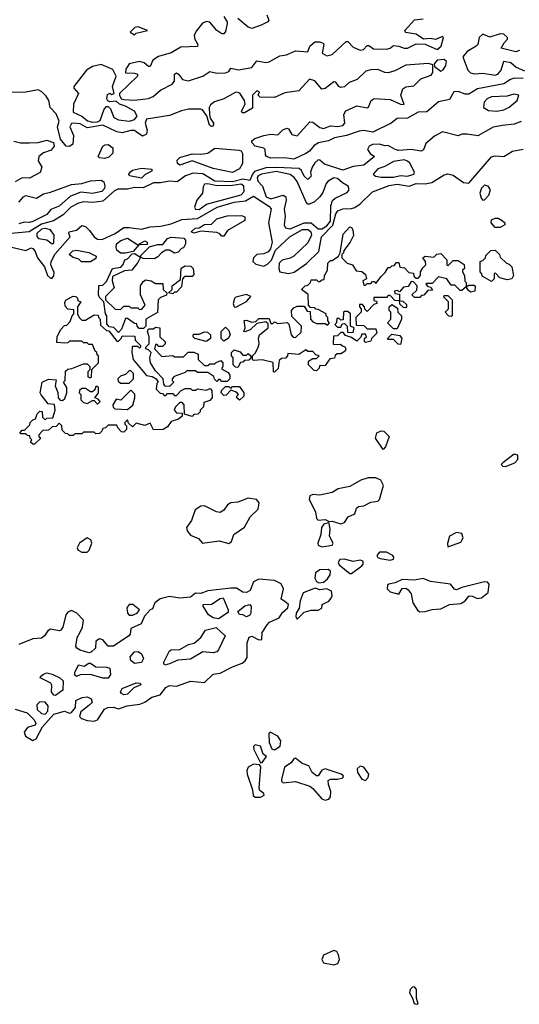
# Model space of a CAD drawing. Extents: x 2895860 to 3052244, y 542080 to 918683.
# Tile 14 of 133: x 3025370 to 3028223, y 560899 to 566527. Entities that reach past the tile are written whole.
import ezdxf

# ---------------------------------------------------------------- set-up
doc = ezdxf.new("R2010")
doc.units = 0

msp = doc.modelspace()

# ---------------------------------------------------------------- linework, layer by layer
at = {"layer": '0CON05XD'}
for points in [[(3026535.8, 566545), (3026555.6, 566515.6), (3026555.7, 566504.3), (3026545, 566460), (3026535, 566446.7), (3026525, 566446.2), (3026496.1, 566466.1), (3026455, 566512.5), (3026437, 566517), (3026415, 566507.5), (3026377.7, 566462.3), (3026367, 566437), (3026370, 566415), (3026387.5, 566385), (3026386.4, 566373.6), (3026290.7, 566369.3), (3026235, 566338), (3026162.7, 566317.3), (3026130, 566295), (3026115, 566260), (3026105, 566260), (3026080.7, 566280.7), (3026055, 566288.8), (3025995, 566273.8), (3025976.2, 566245), (3025974, 566224), (3026025, 566222), (3026042.5, 566215), (3026042.5, 566205), (3025940, 566105), (3025940, 566095), (3025950, 566075), (3025965, 566070), (3026025, 566067.5), (3026105, 566075.7), (3026131.7, 566088.3), (3026175, 566124.2), (3026241.2, 566158.8), (3026253.3, 566175), (3026253.3, 566215), (3026265, 566222.5), (3026277.5, 566215), (3026300, 566185), (3026335, 566176.7), (3026415.6, 566204.4), (3026455, 566231.2), (3026495, 566222), (3026545, 566223.3), (3026565, 566230), (3026575, 566250), (3026620.6, 566240.6), (3026695, 566253.8), (3026725, 566291.2), (3026775, 566282), (3026794, 566286), (3026855, 566320), (3026893.9, 566326.1), (3026945, 566348.8), (3027016.4, 566343.6), (3027026.7, 566375), (3027055, 566400), (3027085, 566400), (3027103, 566393), (3027107.5, 566385), (3027097.5, 566335), (3027125, 566320), (3027155, 566328.8), (3027235, 566402.5), (3027245, 566402.5), (3027275, 566370), (3027315, 566353.3), (3027333, 566357), (3027355, 566380), (3027365, 566380), (3027390.7, 566360.7), (3027465, 566358.8), (3027485, 566363.8), (3027505, 566378.8), (3027535, 566376.2), (3027565, 566363.3), (3027585, 566363.8), (3027635, 566388.8), (3027686.4, 566386.4), (3027755, 566356.7), (3027776.7, 566375), (3027790, 566425), (3027785, 566430), (3027745, 566413.3), (3027715, 566418.8), (3027676.4, 566416.4), (3027633.9, 566443.9), (3027573, 566453), (3027570, 566465), (3027625, 566526), (3027675, 566532.5)], [(3026782, 566555), (3026793.8, 566525), (3026786.7, 566515), (3026749.2, 566495), (3026695, 566477.5), (3026674.7, 566484.7), (3026615, 566533.3)], [(3026025, 566440), (3026035, 566450), (3026100, 566465), (3026046.4, 566486.4), (3026028.3, 566481.7), (3026000, 566455), (3026025, 566440)], [(3028225, 566350.8), (3028204, 566344), (3028120, 566365), (3028136.7, 566395), (3028156.7, 566415), (3028156.1, 566426.1), (3028135, 566443.3), (3028115, 566446.7), (3028055, 566427.5), (3028015, 566444), (3027994.2, 566425), (3027985.8, 566385), (3027978, 566375), (3027925, 566346), (3027901.2, 566315), (3027929.3, 566239.3), (3027944.2, 566224.2), (3027965, 566216.7), (3028015, 566221.2), (3028085, 566209.2), (3028100, 566215), (3028120.8, 566239.2), (3028135, 566290), (3028175, 566282.5), (3028205.8, 566255.8), (3028253.3, 566235)], [(3027775, 566232.5), (3027789.5, 566240.5), (3027803.8, 566265), (3027808, 566288), (3027795, 566298.8), (3027754.1, 566295.9), (3027737.5, 566275), (3027740, 566260), (3027775, 566232.5)], [(3025785, 565940.8), (3025815, 565943.3), (3025829.2, 565950.8), (3025852.5, 566015), (3025865, 566030), (3025875, 566030), (3025888.3, 566018.3), (3025908.3, 565968.3), (3025934.3, 565954.3), (3025996.2, 565946.2), (3026025, 565956), (3026040, 565975), (3026025, 566004), (3025975, 566033.3), (3025940, 566045), (3025921.7, 566061.7), (3025885, 566057.5), (3025873.9, 566063.9), (3025867.5, 566075), (3025870.7, 566099.3), (3025885, 566107.5), (3025895, 566100), (3025910, 566105), (3025900, 566145), (3025921.2, 566205), (3025901.7, 566241.7), (3025835, 566270), (3025785, 566259.2), (3025751.7, 566238.3), (3025680, 566145), (3025680, 566135), (3025706.7, 566105), (3025678.1, 566045), (3025675, 565997.5), (3025725, 565976), (3025758.1, 565948.1), (3025785, 565940.8)], [(3028245, 566191.5), (3028195, 566193.3), (3028174, 566185), (3028135, 566160.5), (3027985, 566131.4), (3027935, 566100.6), (3027915, 566100.8), (3027875, 566116.2), (3027850, 566115), (3027825, 566070.8), (3027762.9, 566057.1), (3027695, 566001.2), (3027645, 565998.6), (3027585, 565964.5), (3027525, 565961.4), (3027491.2, 565935), (3027387.5, 565885), (3027335, 565893.3), (3027309.6, 565890.4), (3027236.7, 565865), (3027167.6, 565852.4), (3027134.2, 565834.2), (3027077, 565823), (3027052.2, 565807.8), (3027025, 565776), (3027005, 565762.5), (3026935, 565730), (3026885, 565737.5), (3026805, 565735.8), (3026780, 565745), (3026773.8, 565755), (3026772.5, 565785), (3026765, 565792.5), (3026715, 565804), (3026696.7, 565825), (3026696.7, 565835), (3026712.6, 565847.4), (3026765, 565864.2), (3026805, 565872), (3026845, 565868.8), (3026872.9, 565897.1), (3026895, 565906.2), (3026905, 565902.5), (3026925, 565870), (3026955, 565863.8), (3027026.4, 565943.6), (3027045, 565941.2), (3027085, 565910.8), (3027105, 565905.6), (3027145, 565919.4), (3027185, 565915.7), (3027215, 565922.5), (3027226.2, 565935), (3027220.8, 565985), (3027233.2, 566006.8), (3027295, 566034.2), (3027355, 566022.5), (3027362.5, 566027.5), (3027376.7, 566065), (3027395, 566075.8), (3027485, 566071.2), (3027545, 566043.3), (3027565, 566042.5), (3027547.5, 566095), (3027558.3, 566131.7), (3027575, 566142.5), (3027621.2, 566148.8), (3027661.3, 566188.7), (3027719.2, 566210.8), (3027730, 566225), (3027729.3, 566269.3), (3027705, 566275.8), (3027575, 566267.5), (3027512.5, 566235), (3027475, 566223.1), (3027455, 566224.5), (3027415, 566242.9), (3027375, 566241.2), (3027347.7, 566232.3), (3027296.7, 566185), (3027252.4, 566167.6)], [(3027252.4, 566167.6), (3027225, 566142.5), (3027205, 566140), (3027193.3, 566145), (3027175, 566170), (3027165, 566172.5), (3027115, 566133.8), (3027095, 566130), (3027055, 566176.7), (3027025, 566186.7), (3026965, 566120), (3026885, 566108.6), (3026825, 566082), (3026743.6, 566083.6), (3026732.5, 566095), (3026740, 566115), (3026725, 566120), (3026700, 566095), (3026699.2, 566020.8), (3026653.8, 565993.8), (3026640, 565995), (3026636.7, 566005), (3026658, 566045), (3026654.3, 566065), (3026627, 566107), (3026605, 566113.3), (3026535.6, 566074.4), (3026482.6, 566057.4), (3026460.2, 566039.8), (3026452.9, 566025), (3026453.3, 565985), (3026458, 565965), (3026477.8, 565935), (3026475, 565918.8), (3026465, 565916), (3026454.4, 565925), (3026438, 565978), (3026415, 566011.2), (3026405, 566016), (3026335, 566015.8), (3026295, 566006.7), (3026225, 565978.8), (3026095, 565957.5), (3026085.8, 565935), (3026098.8, 565895), (3026095, 565872.5), (3026070.7, 565860.7), (3026035, 565886.7), (3026025, 565893.3), (3026005, 565893.8), (3025955, 565880), (3025925, 565886.7), (3025845, 565923.8), (3025755, 565908.8), (3025715, 565932.5), (3025675, 565936.2), (3025665, 565933.3), (3025656.2, 565915), (3025677.5, 565865), (3025673.8, 565815), (3025655, 565802), (3025635, 565803.8), (3025603.3, 565845), (3025586, 565915), (3025596.1, 565946.1), (3025578, 565988), (3025544, 566025), (3025535.7, 566065), (3025520.3, 566090.4), (3025495.6, 566115.6), (3025475, 566125.8), (3025405, 566111.8), (3025288.3, 566111.7)], [(3028095, 566003.3), (3028135, 566012.5), (3028165, 566027.5), (3028211.2, 566065), (3028220, 566095), (3028191.7, 566101.7), (3028155, 566090), (3028065, 566086.5), (3028040.6, 566075), (3028023.5, 566055), (3028018.8, 566025), (3028048.3, 566008.3), (3028095, 566003.3)], [(3028233.3, 565945), (3028195, 565930), (3028128.3, 565921.7), (3028075, 565912.2), (3027987, 565863), (3027925, 565873.3), (3027895, 565872.5), (3027875, 565864), (3027785, 565886.7), (3027739.2, 565860.8), (3027690, 565820), (3027676.1, 565783.9), (3027663.6, 565776.4), (3027605, 565784.5), (3027535, 565778.9), (3027514.3, 565784.3), (3027475, 565807.5), (3027455, 565806.2), (3027425, 565816.2), (3027385, 565813.6), (3027365.8, 565805), (3027355.8, 565785), (3027372.4, 565762.4), (3027396.7, 565745), (3027335, 565695.5), (3027275, 565688.8), (3027215, 565666.9), (3027110.9, 565700.9), (3027085, 565724), (3027075, 565725.7), (3027055, 565708.6), (3027040.5, 565685), (3027030.8, 565655), (3027035, 565632.5), (3027015, 565614.2), (3026995, 565631.9), (3026978.8, 565665), (3026965.7, 565675.7), (3026837.3, 565682.7), (3026775, 565679.4), (3026710.5, 565659.5), (3026698.7, 565645), (3026685, 565608.6), (3026645, 565614.6), (3026585, 565600.7), (3026485, 565603.5), (3026416, 565646), (3026360.3, 565649.7), (3026317.1, 565635), (3026268.8, 565601.2), (3026225, 565603.5), (3026175, 565593.8), (3026135, 565593.8), (3026074.8, 565565.2), (3026025, 565567.5), (3025985, 565558), (3025931, 565559), (3025910.8, 565549.1), (3025845, 565489.4), (3025788, 565482), (3025735, 565486.3), (3025705, 565478.4), (3025661.3, 565455), (3025617.5, 565412.5), (3025562.9, 565377.1), (3025495, 565358), (3025423.8, 565315), (3025281.9, 565301.9)], [(3025337, 565833), (3025375, 565823.3), (3025425, 565824), (3025475, 565826), (3025525, 565838.6), (3025563.3, 565825), (3025566.2, 565805), (3025549.5, 565780.5), (3025505, 565766), (3025478.8, 565745), (3025475, 565720), (3025496.2, 565685), (3025486.5, 565653.5), (3025425, 565620.8), (3025385, 565624), (3025345, 565600.8)], [(3025855, 565734.3), (3025826.7, 565736.7), (3025817.5, 565745), (3025845, 565803.3), (3025857.7, 565812.3), (3025875, 565813.8), (3025901.2, 565795), (3025902, 565765), (3025878.7, 565741.3), (3025855, 565734.3)], [(3026585, 565652.9), (3026475, 565676), (3026355, 565720), (3026285, 565696), (3026270.8, 565705), (3026269.2, 565725), (3026285, 565738.6), (3026355, 565760.8), (3026405, 565758.6), (3026445, 565764.2), (3026485, 565791.9), (3026622, 565782), (3026635, 565776.7), (3026642.3, 565762.3), (3026643.1, 565705), (3026625.3, 565674.6), (3026585, 565652.9)], [(3025315, 565229.3), (3025405, 565207.1), (3025435, 565224), (3025445, 565220), (3025457.1, 565205), (3025471.9, 565165), (3025511.5, 565115), (3025528, 565065), (3025545, 565048.8), (3025555, 565048.8), (3025565, 565062.5), (3025567, 565083), (3025547.1, 565125), (3025548.9, 565145), (3025572.1, 565187.9), (3025657.5, 565285), (3025650, 565305), (3025652.5, 565315), (3025695, 565324.3), (3025725, 565350.6), (3025745, 565344.3), (3025768, 565322), (3025795.6, 565285), (3025815, 565273.5), (3025841.3, 565271.3), (3025915, 565305.2), (3025965, 565338.4), (3025995, 565340), (3026065, 565329.3), (3026115, 565342.6), (3026175, 565346.2), (3026235, 565359.3), (3026295.3, 565385.3), (3026385, 565391.4), (3026498.2, 565455), (3026595, 565483.9), (3026659, 565491), (3026705, 565519.2), (3026792, 565462), (3026805.3, 565445.3), (3026791.6, 565365), (3026812.2, 565255), (3026801.7, 565218.2), (3026789.3, 565200.7), (3026765, 565188), (3026724.4, 565185), (3026705.4, 565165), (3026701.2, 565145), (3026719.2, 565129.2), (3026765, 565118.8), (3026785, 565128.8), (3026807.4, 565152.5), (3026830.1, 565209.9), (3026915, 565288), (3026985, 565327.6), (3027017.6, 565327.6), (3027032.2, 565315), (3027036.1, 565296.1), (3027015, 565252), (3026935, 565175.6), (3026915, 565163.3), (3026868.2, 565151.8), (3026852.7, 565135), (3026849.5, 565105), (3026856, 565085), (3026905, 565075.5), (3026936.7, 565083.3), (3027007.4, 565132.6), (3027078.2, 565201.8), (3027094.5, 565285), (3027158, 565352), (3027175, 565416.5), (3027187.3, 565435), (3027215, 565446.5), (3027265, 565447.9), (3027285, 565454.2), (3027315.1, 565474.9), (3027385, 565542.4), (3027480.5, 565579.5), (3027525, 565587.2), (3027593.6, 565576.4), (3027635, 565590.7), (3027685, 565588.6), (3027723.3, 565596.7), (3027795, 565641.2), (3027815, 565646.2), (3027845, 565638.8), (3027905, 565595.9), (3027935, 565592.2), (3028065, 565743.5), (3028085, 565749.6), (3028135, 565744.6), (3028185, 565775.5), (3028245, 565786.4)], [(3026065, 565621.1), (3025997.5, 565635), (3025992.5, 565645), (3026002.3, 565657.7), (3026015, 565666.7), (3026065, 565679.2), (3026125, 565672.5), (3026125, 565661.2), (3026087.3, 565642.7), (3026065, 565621.1)], [(3027505, 565626.4), (3027545, 565637.1), (3027585, 565633.4), (3027622, 565645), (3027625.5, 565655), (3027597.9, 565707.9), (3027585, 565719.3), (3027565, 565725.3), (3027505, 565717.1), (3027455, 565687.3), (3027416, 565674), (3027388.8, 565645), (3027402.9, 565632.9), (3027435, 565627.1), (3027505, 565626.4)], [(3027095, 565330.8), (3027125, 565348), (3027144.6, 565375), (3027146.9, 565463), (3027157.3, 565492.7), (3027172.2, 565507.8), (3027241.1, 565538.9), (3027252.5, 565555), (3027246.4, 565576.4), (3027213.9, 565593.9), (3027185, 565620), (3027165, 565624), (3027132.5, 565605), (3027119.7, 565590.3), (3027101.1, 565538.9), (3027083.8, 565515), (3027054, 565486), (3027025, 565472.5), (3027015, 565473.4), (3027006.2, 565485), (3026955, 565601.9), (3026937.9, 565625), (3026915, 565642.5), (3026835, 565658.9), (3026750.6, 565645), (3026732.4, 565635), (3026727, 565625), (3026729.2, 565605), (3026757.6, 565575), (3026776.8, 565515), (3026805, 565502.6), (3026875, 565523.5), (3026890, 565515), (3026891.8, 565495), (3026880.3, 565445), (3026886.1, 565403.9), (3026881.2, 565355), (3026887.3, 565337.3), (3026915, 565332.3), (3026995, 565366), (3027035, 565365.4), (3027075, 565332.4), (3027095, 565330.8)], [(3025365, 565483.8), (3025391.2, 565515), (3025405, 565522), (3025465, 565506.7), (3025505, 565532.5), (3025545, 565540.8), (3025665, 565585.8), (3025725, 565590.8), (3025774.5, 565605.5), (3025835, 565610), (3025851.2, 565601.2), (3025856.6, 565576.6), (3025855, 565562), (3025839.2, 565545), (3025785, 565532.7), (3025719.3, 565540.7), (3025660.9, 565519.1), (3025595, 565461.1), (3025547.3, 565442.7), (3025525, 565413.6), (3025445, 565374.5), (3025425, 565368.1), (3025395, 565370), (3025365, 565360)], [(3026395, 565442.9), (3026437.1, 565472.9), (3026635, 565525.7), (3026652.4, 565545), (3026651, 565575), (3026635, 565586.1), (3026585, 565578.6), (3026495, 565576.8), (3026445, 565588.9), (3026425, 565586.2), (3026417.6, 565572.3), (3026414.6, 565535), (3026381.9, 565495), (3026368.8, 565455), (3026373.5, 565443.5), (3026395, 565442.9)], [(3028015, 565496), (3028025, 565497.5), (3028049.5, 565525), (3028059.5, 565555), (3028045, 565575.5), (3028025, 565581.4), (3028006.9, 565565), (3027998.8, 565535), (3028006.4, 565506.4), (3028015, 565496)], [(3026535, 565290), (3026525, 565290), (3026513, 565303), (3026495, 565310), (3026405, 565317.5), (3026365, 565307.5), (3026350, 565315), (3026372.5, 565335), (3026395, 565338), (3026425, 565355.7), (3026465, 565357.5), (3026495, 565388), (3026554.2, 565405.8), (3026637.7, 565407.7), (3026655, 565400), (3026655, 565380), (3026557, 565323), (3026535, 565290)], [(3028115, 565340), (3028085, 565340), (3028063.3, 565365), (3028065, 565382.5), (3028085, 565393.3), (3028103, 565393), (3028125, 565380), (3028140, 565365), (3028140, 565355), (3028115, 565340)], [(3026825, 564512.5), (3026820, 564515), (3026818.3, 564568.3), (3026755, 564582.5), (3026705, 564580), (3026700, 564585), (3026700, 564605), (3026717, 564623), (3026732.5, 564655), (3026737.5, 564675), (3026733.3, 564705), (3026740, 564725), (3026790, 564765), (3026788.3, 564788.3), (3026775, 564800), (3026725, 564790), (3026686.1, 564753.9), (3026655, 564742.5), (3026650, 564745), (3026657.5, 564765), (3026651.7, 564808.3), (3026665, 564810), (3026695, 564797.5), (3026718.3, 564801.7), (3026735, 564820), (3026795, 564820), (3026805, 564790), (3026815, 564790), (3026825, 564800), (3026845, 564790), (3026897, 564797), (3026907, 564787), (3026920, 564725), (3026931.7, 564711.7), (3026945, 564710), (3026978.3, 564741.7), (3026980, 564775), (3026925, 564830), (3026922.5, 564865), (3026935, 564880), (3026955, 564890), (3026995, 564890), (3027011.7, 564861.7), (3027028.3, 564858.3), (3027030, 564815), (3027045, 564800), (3027065, 564790), (3027115, 564790), (3027128.3, 564781.7), (3027140, 564795), (3027130, 564805), (3027130, 564825), (3027120, 564835), (3027120, 564845), (3027075, 564870), (3027061.7, 564871.7), (3027055, 564880), (3027031.7, 564881.7), (3027020, 564895), (3027017, 564957), (3026980, 564985), (3027000, 565005), (3027015, 565010), (3027030, 565025), (3027035, 565040), (3027065, 565040), (3027075, 565030), (3027085, 565030), (3027095, 565040), (3027108.3, 565041.7), (3027110, 565065), (3027127.5, 565095), (3027130, 565135), (3027145, 565150), (3027155, 565150), (3027190, 565175), (3027200, 565195), (3027218.3, 565301.7), (3027255, 565342.5), (3027265, 565340), (3027272.5, 565325), (3027277, 565293), (3027257.5, 565255), (3027221.7, 565208.3), (3027220, 565195), (3027210, 565185), (3027210, 565165), (3027240, 565135), (3027270, 565125), (3027291.7, 565091.7), (3027325, 565087.5), (3027345, 565070), (3027350, 565045), (3027330, 565035), (3027335, 565010), (3027345, 565010), (3027355, 565020), (3027375, 565020), (3027385, 565030), (3027395, 565030), (3027405, 565020), (3027435, 565060), (3027458.3, 565081.7), (3027475, 565110), (3027485, 565110), (3027495, 565120), (3027508.3, 565121.7), (3027521.7, 565138.3), (3027535, 565140), (3027541.7, 565111.7), (3027568.3, 565108.3), (3027591.7, 565081.7), (3027618.3, 565078.3), (3027621.7, 565061.7), (3027635, 565050), (3027645, 565050), (3027660, 565065), (3027660, 565085), (3027671.7, 565108.3), (3027690, 565125), (3027687.5, 565145), (3027672.5, 565165), (3027685, 565176), (3027735, 565170), (3027753.3, 565186.7), (3027775, 565190), (3027810, 565155), (3027810, 565125), (3027815, 565120), (3027845, 565150), (3027875, 565150), (3027908.3, 565128.3), (3027910, 565105), (3027900, 565095), (3027900, 565085), (3027910, 565065), (3027913, 565033), (3027920, 565025), (3027920, 565000), (3027935, 565010), (3027965, 565010), (3027971.7, 565001.7), (3027970, 564975), (3027945, 564970), (3027930.7, 564980.7), (3027920, 565000), (3027895, 564980), (3027885, 564980), (3027855, 565010), (3027835, 565010), (3027810, 565045), (3027762.5, 565057.5), (3027725, 565020), (3027695, 565020), (3027690, 565015), (3027701.7, 565001.7), (3027718.3, 564998.3), (3027728.3, 564981.7), (3027701.7, 564978.3), (3027678.3, 564951.7), (3027665, 564950), (3027655, 564940), (3027625, 564940), (3027610, 564955), (3027638.3, 564981.7), (3027640, 565005), (3027618.3, 565028.3), (3027605, 565030), (3027588.3, 565001.7), (3027562.5, 564997.5), (3027538.3, 564971.7), (3027525, 564980), (3027510, 564975), (3027511.7, 564961.7), (3027538.3, 564958.3), (3027540, 564920), (3027558.3, 564918.3), (3027578.3, 564898.3), (3027580, 564885), (3027575, 564880), (3027561.7, 564881.7), (3027541.7, 564901.7), (3027540, 564920), (3027511.7, 564921.7), (3027485, 564950), (3027475, 564950), (3027465, 564940), (3027391.7, 564938.3), (3027391.7, 564921.7), (3027408.3, 564918.3), (3027410, 564905), (3027391.7, 564898.3), (3027355, 564860), (3027341.7, 564871.7), (3027340, 564885), (3027328.3, 564898.3), (3027311.7, 564898.3), (3027310, 564885), (3027320, 564875), (3027320, 564855), (3027290, 564825), (3027291.7, 564781.7), (3027335, 564780), (3027355, 564760), (3027405, 564760), (3027410, 564735), (3027380, 564705), (3027375, 564690), (3027345, 564682.5), (3027340, 564685), (3027340, 564705), (3027350, 564715), (3027345, 564730), (3027325, 564730), (3027318.3, 564711.7), (3027295, 564690), (3027265, 564710), (3027231.7, 564721.7), (3027218.3, 564738.3), (3027205, 564740), (3027185, 564720), (3027161.7, 564718.3), (3027160, 564675), (3027165, 564670), (3027201.7, 564671.7), (3027213.3, 564663.3), (3027226.4, 564656.4), (3027232.5, 564645), (3027228.3, 564631.7), (3027205, 564617.5), (3027182.5, 564617.5), (3027171.7, 564608.3), (3027168.3, 564591.7), (3027141.7, 564588.3), (3027115, 564550), (3027081.7, 564548.3), (3027080, 564535), (3027065, 564520), (3027051.7, 564521.7), (3027020, 564555), (3027020, 564575), (3027045, 564590), (3027065, 564590), (3027080, 564605), (3027061.7, 564611.7), (3027045, 564630), (3027015, 564630), (3027005, 564640), (3026965, 564612.5), (3026901.7, 564618.3), (3026900, 564605), (3026888.3, 564591.7), (3026865, 564590), (3026851.7, 564578.3), (3026847, 564533), (3026825, 564512.5)], [(3025555, 565246), (3025565, 565252), (3025566.5, 565295), (3025545, 565326.5), (3025515, 565333.6), (3025495, 565330), (3025467.2, 565305), (3025466.9, 565286.9), (3025476.9, 565276.9), (3025525, 565269.2), (3025555, 565246)], [(3025935, 564740), (3025907, 564767), (3025881.7, 564771.7), (3025868.3, 564788.3), (3025867.5, 564835), (3025860, 564845), (3025850, 564915), (3025825, 564940), (3025820, 564955), (3025821.7, 565008.3), (3025845, 565010), (3025865, 565030), (3025900, 565105), (3025948.3, 565111.7), (3025961.7, 565128.3), (3025970, 565155), (3025985, 565160), (3026011.7, 565188.3), (3026025, 565190), (3026060, 565170), (3026061.7, 565178.3), (3026111.7, 565228.3), (3026157, 565243), (3026187, 565243), (3026215, 565276.7), (3026235, 565283.3), (3026308.3, 565278.3), (3026317, 565267), (3026317.5, 565245), (3026306.4, 565223.6), (3026295, 565220), (3026275, 565197.5), (3026255, 565193.3), (3026225, 565210), (3026205, 565210), (3026180, 565195), (3026159.3, 565170.7), (3026139.3, 565160.7), (3026075, 565162.5), (3026060, 565170), (3026045, 565140), (3026010, 565095), (3025968.3, 565091.7), (3025900, 565060), (3025897.5, 565035), (3025910, 564995), (3025860, 564945), (3025860, 564925), (3025915, 564872.5), (3025945, 564870), (3025965, 564890), (3025995, 564890), (3026005, 564880), (3026045, 564880), (3026055, 564870), (3026068.3, 564871.7), (3026087.5, 564895), (3026060, 564955), (3026060, 565005), (3026075, 565030), (3026090.7, 565039.3), (3026120, 565035), (3026145, 565020), (3026188.3, 565018.3), (3026190, 564985), (3026210, 564965), (3026208.3, 564951.7), (3026175, 564940), (3026160, 564925), (3026157, 564853), (3026090, 564815), (3026090, 564775), (3026077.5, 564762.5), (3026051.7, 564761.7), (3026040, 564775), (3026038.3, 564788.3), (3026025, 564790), (3025985, 564820), (3025975, 564820), (3025951.7, 564758.3), (3025935, 564740)], [(3025975, 565192.5), (3025945, 565192.5), (3025925, 565210), (3025920, 565225), (3025923.8, 565245), (3025946.7, 565265), (3025985, 565277.5), (3026045, 565240), (3026085, 565262.5), (3026097.5, 565255), (3026098.3, 565241.7), (3026050, 565240), (3026018.3, 565201.7), (3025975, 565192.5)], [(3025775, 565142.5), (3025723, 565143), (3025708.3, 565158.3), (3025675, 565167.5), (3025652.5, 565185), (3025673.3, 565205), (3025695, 565208.8), (3025765, 565196.2), (3025806.7, 565175), (3025805, 565162.5), (3025775, 565142.5)], [(3028065, 565030), (3028011.7, 565061.7), (3028010, 565075), (3028000, 565085), (3028000, 565145), (3028015, 565150), (3028030, 565165), (3028031.7, 565178.3), (3028061.7, 565208.3), (3028085, 565210), (3028110, 565185), (3028115, 565170), (3028150, 565135), (3028165, 565130), (3028180, 565115), (3028190, 565065), (3028180, 565045), (3028155, 565040), (3028111.7, 565051.7), (3028085, 565080), (3028080, 565075), (3028080, 565045), (3028065, 565030)], [(3026245, 564960), (3026220, 564965), (3026240, 564985), (3026240, 565005), (3026288.3, 565041.7), (3026293, 565107), (3026315, 565120), (3026348.3, 565118.3), (3026360, 565105), (3026365, 565070), (3026355, 565060), (3026311.7, 565058.3), (3026300, 565045), (3026295, 565000), (3026265, 564970), (3026255, 564970), (3026245, 564960)], [(3025455, 564100), (3025445, 564100), (3025431.7, 564111.7), (3025440, 564125), (3025430, 564135), (3025428.3, 564148.3), (3025415, 564150), (3025405, 564160), (3025375, 564160), (3025371.7, 564168.3), (3025385, 564180), (3025398.3, 564181.7), (3025428.3, 564211.7), (3025430, 564225), (3025445, 564240), (3025460, 564245), (3025470, 564275), (3025485, 564290), (3025498.3, 564288.3), (3025500, 564255), (3025515, 564240), (3025525, 564250), (3025558.3, 564251.7), (3025572.5, 564295), (3025568.3, 564328.3), (3025531.7, 564331.7), (3025493, 564383), (3025487.5, 564395), (3025497.5, 564455), (3025535, 564472.5), (3025578.3, 564468.3), (3025572.5, 564435), (3025587, 564397), (3025590, 564365), (3025601.7, 564351.7), (3025615, 564350), (3025628.3, 564361.7), (3025640, 564395), (3025640, 564425), (3025620, 564455), (3025630, 564465), (3025631.7, 564518.3), (3025645, 564530), (3025667, 564533), (3025735, 564560), (3025755, 564560), (3025770, 564545), (3025770, 564525), (3025760, 564515), (3025760, 564485), (3025775, 564480), (3025780, 564485), (3025781.7, 564528.3), (3025820, 564565), (3025820, 564605), (3025811.7, 564611.7), (3025810, 564625), (3025801.7, 564631.7), (3025785, 564670), (3025765, 564670), (3025755, 564680), (3025735, 564680), (3025725, 564690), (3025655, 564690), (3025645, 564680), (3025625, 564677.5), (3025581.7, 564681.7), (3025583.8, 564715), (3025603.3, 564755), (3025625, 564780), (3025638.3, 564781.7), (3025658.3, 564801.7), (3025670, 564835), (3025680, 564845), (3025678.3, 564868.3), (3025645, 564872.5), (3025629.3, 564889.3), (3025627, 564913), (3025635, 564926.7), (3025675, 564946.7), (3025690, 564945), (3025700, 564935), (3025701.7, 564921.7), (3025720, 564915), (3025700, 564885), (3025700, 564845), (3025710, 564825), (3025725, 564810), (3025745, 564810), (3025795, 564840), (3025818.3, 564838.3), (3025820, 564825), (3025830, 564815), (3025831.7, 564781.7), (3025865, 564750), (3025878.3, 564748.3), (3025925, 564690), (3025935, 564690), (3025950, 564705), (3025955, 564720), (3026028.3, 564718.3), (3026030, 564695), (3026060, 564665), (3026060, 564655), (3026055, 564650), (3026045, 564660), (3026011.7, 564658.3), (3026010, 564625), (3026017.5, 564585), (3026093.6, 564493.6), (3026127, 564487), (3026150, 564475), (3026160, 564455), (3026153, 564447), (3026150, 564415), (3026171.7, 564391.7), (3026185, 564390), (3026195, 564380), (3026205, 564380), (3026215, 564390), (3026245, 564390), (3026255, 564380), (3026265, 564380), (3026291.7, 564408.3), (3026315, 564420), (3026345, 564420), (3026355, 564410), (3026375, 564410), (3026385, 564417.5), (3026435, 564410), (3026458.3, 564418.3), (3026467.5, 564407.5), (3026470, 564365), (3026455, 564350), (3026421.7, 564338.3), (3026420, 564315), (3026400, 564295), (3026400, 564285), (3026388.3, 564271.7), (3026365, 564270), (3026355, 564260), (3026311.7, 564271.7), (3026310, 564325), (3026298.3, 564338.3), (3026285, 564340), (3026260, 564315), (3026252.5, 564295), (3026265, 564280), (3026298.3, 564278.3), (3026298.3, 564261.7), (3026277, 564243), (3026235, 564230), (3026215, 564200), (3026190, 564185), (3026135, 564182.5), (3026115, 564220), (3026085, 564207.5), (3026035, 564220), (3026015, 564200), (3025991.7, 564221.7), (3025985, 564240), (3025970, 564225), (3025970, 564215), (3025980, 564205), (3025980, 564185), (3025965, 564170), (3025951.7, 564171.7), (3025930, 564195), (3025925, 564210), (3025875, 564210), (3025860, 564195), (3025845, 564190), (3025840, 564175), (3025825, 564162.5), (3025805, 564160), (3025795, 564170), (3025735, 564170), (3025725, 564160), (3025685, 564160), (3025675, 564150), (3025655, 564150), (3025645, 564160), (3025631.7, 564161.7), (3025611.7, 564181.7), (3025610, 564205), (3025595, 564220), (3025578.3, 564201.7), (3025555, 564200), (3025535, 564180), (3025501.7, 564178.3), (3025480, 564155), (3025480, 564145), (3025490, 564135), (3025455, 564100)], [(3026605, 564884.6), (3026665, 564915.5), (3026689.4, 564945), (3026665, 564956.2), (3026605, 564941.9), (3026596.4, 564933.6), (3026590, 564905), (3026595, 564886), (3026605, 564884.6)], [(3027835, 564830), (3027821.7, 564831.7), (3027800, 564855), (3027820, 564875), (3027820, 564915), (3027791.7, 564941.7), (3027795, 564950), (3027815, 564950), (3027840, 564925), (3027840, 564835), (3027835, 564830)], [(3027525, 564760), (3027505, 564760), (3027470, 564795), (3027490, 564815), (3027490, 564855), (3027480, 564865), (3027480, 564885), (3027495, 564900), (3027528.3, 564878.3), (3027530, 564855), (3027550, 564835), (3027550, 564815), (3027525, 564760)], [(3027275, 564740), (3027280, 564765), (3027260, 564775), (3027260, 564845), (3027245, 564860), (3027225, 564860), (3027220, 564855), (3027218.3, 564811.7), (3027205, 564810), (3027195, 564820), (3027181.7, 564818.3), (3027180, 564795), (3027170, 564785), (3027185, 564770), (3027205, 564770), (3027211.7, 564788.3), (3027225, 564790), (3027240, 564775), (3027241.7, 564741.7), (3027275, 564740)], [(3026225, 564430), (3026201.7, 564431.7), (3026193, 564443), (3026190, 564475), (3026145, 564520), (3026116.7, 564565), (3026112.5, 564595), (3026120, 564625), (3026105, 564640), (3026090, 564645), (3026090, 564655), (3026110, 564675), (3026110, 564715), (3026100, 564745), (3026105, 564760), (3026135, 564760), (3026145, 564770), (3026170, 564765), (3026170, 564715), (3026200, 564685), (3026200, 564675), (3026185, 564660), (3026165, 564660), (3026155, 564670), (3026145, 564670), (3026140, 564645), (3026181.7, 564601.7), (3026245, 564607.5), (3026255, 564600), (3026305, 564600), (3026333, 564627), (3026365, 564627.5), (3026390, 564615), (3026390, 564585), (3026425, 564550), (3026445, 564550), (3026455, 564560), (3026485, 564560), (3026491.7, 564568.3), (3026518.3, 564578.3), (3026530, 564565), (3026530, 564545), (3026521.7, 564531.7), (3026560, 564510), (3026570, 564495), (3026570, 564475), (3026555, 564460), (3026525, 564460), (3026515, 564470), (3026505, 564470), (3026495, 564460), (3026481.7, 564471.7), (3026478.3, 564488.3), (3026445, 564510), (3026385, 564510), (3026375, 564520), (3026325, 564520), (3026315, 564510), (3026251.7, 564488.3), (3026240, 564475), (3026240, 564465), (3026250, 564455), (3026225, 564430)], [(3026435, 564687.5), (3026370, 564705), (3026360, 564715), (3026360, 564725), (3026365, 564730), (3026395, 564730), (3026425, 564742.5), (3026441.7, 564741.7), (3026460, 564725), (3026460, 564705), (3026445, 564692.5), (3026435, 564687.5)], [(3026535, 564690), (3026520, 564705), (3026520, 564745), (3026545, 564770), (3026565, 564750), (3026572.5, 564725), (3026560, 564705), (3026535, 564690)], [(3027545, 564670), (3027531.7, 564671.7), (3027505, 564700), (3027475, 564700), (3027470, 564705), (3027495, 564730), (3027541.7, 564721.7), (3027552.5, 564705), (3027545, 564670)], [(3026615, 564540), (3026601.7, 564541.7), (3026590, 564555), (3026590, 564595), (3026580, 564605), (3026580, 564625), (3026595, 564640), (3026628.3, 564628.3), (3026645, 564610), (3026665, 564610), (3026675, 564620), (3026690, 564605), (3026690, 564595), (3026678.3, 564581.7), (3026655, 564580), (3026645, 564570), (3026631.7, 564568.3), (3026615, 564540)], [(3025995, 564450), (3026020, 564475), (3026020, 564505), (3026005, 564520), (3025995, 564520), (3025975, 564500), (3025945, 564490), (3025930, 564475), (3025931.7, 564461.7), (3025945, 564450), (3025995, 564450)], [(3025815, 564330), (3025830, 564345), (3025818.3, 564358.3), (3025800, 564365), (3025820, 564395), (3025820, 564425), (3025815, 564430), (3025805, 564430), (3025798.3, 564411.7), (3025785, 564400), (3025775, 564400), (3025745, 564420), (3025725, 564420), (3025711.7, 564408.3), (3025710, 564395), (3025720, 564385), (3025720, 564355), (3025735, 564340), (3025755, 564332.5), (3025785, 564350), (3025795, 564350), (3025815, 564330)], [(3025985, 564300), (3026017, 564323), (3026027.5, 564365), (3026027, 564387), (3026005, 564410), (3025947, 564353), (3025921.7, 564358.3), (3025902.5, 564325), (3025903, 564313), (3025913, 564303), (3025985, 564300)], [(3026625, 564352.5), (3026610, 564365), (3026610, 564375), (3026620, 564385), (3026608.3, 564398.3), (3026575, 564410), (3026548.3, 564381.7), (3026535, 564380), (3026520, 564395), (3026521.7, 564408.3), (3026545, 564430), (3026565, 564430), (3026575, 564420), (3026585, 564430), (3026625, 564430), (3026650, 564395), (3026650, 564375), (3026625, 564352.5)], [(3027445, 564070), (3027402.5, 564135), (3027410, 564165), (3027435, 564177.5), (3027450, 564175), (3027480, 564145), (3027460, 564085), (3027445, 564070)], [(3028145, 563973.8), (3028197.5, 563995), (3028215, 564012.5), (3028215, 564037.5), (3028195, 564043.8), (3028130, 563995), (3028120, 563985), (3028130, 563975), (3028145, 563973.8)], [(3027203.9, 563646.1), (3027225, 563653.8), (3027246.7, 563685), (3027285, 563702.5), (3027294, 563735), (3027305, 563743.8), (3027335, 563748.1), (3027375, 563768.5), (3027415, 563775.7), (3027425.5, 563784.5), (3027447.5, 563865), (3027432.7, 563895), (3027405, 563909.1), (3027360.8, 563909.2), (3027318.6, 563895), (3027255, 563858.5), (3027188.8, 563845), (3027154, 563824), (3027085, 563810), (3027045, 563814.2), (3027027.5, 563805), (3027024.2, 563785), (3027058.9, 563715), (3027065, 563676.2), (3027075, 563666), (3027115, 563670), (3027138.3, 563658.3), (3027155, 563660), (3027203.9, 563646.1)], [(3026565, 563533.6), (3026580, 563545), (3026592.9, 563585), (3026653.8, 563626.2), (3026686.2, 563685), (3026731.1, 563728.9), (3026737.8, 563765), (3026722.5, 563785), (3026675, 563792), (3026615, 563770), (3026575, 563765.2), (3026556.8, 563755), (3026535, 563724.5), (3026515, 563711.1), (3026494.6, 563714.6), (3026425, 563748.8), (3026403.9, 563746.1), (3026372.5, 563725), (3026351.4, 563665), (3026323.3, 563625), (3026326.4, 563605), (3026345, 563580.9), (3026392, 563562), (3026415, 563534.5), (3026509.1, 563549.1), (3026565, 563533.6)], [(3027095, 563514.4), (3027155, 563523.3), (3027161.2, 563535), (3027138.8, 563575), (3027144, 563615), (3027137.5, 563647.5), (3027131.7, 563651.7), (3027106.4, 563643.6), (3027093.8, 563625), (3027090, 563585), (3027072.9, 563535), (3027075, 563523.8), (3027095, 563514.4)], [(3027815, 563514.2), (3027889.7, 563540.4), (3027902, 563565), (3027895, 563591.2), (3027865, 563595.4), (3027825.7, 563575), (3027812.7, 563532.7), (3027815, 563514.2)], [(3025755, 563484.4), (3025767.5, 563495), (3025782.5, 563535), (3025776, 563555), (3025755, 563565.8), (3025711.4, 563535), (3025697.5, 563507.5), (3025704.5, 563494.5), (3025724.5, 563484.5), (3025755, 563484.4)], [(3027485, 563438.1), (3027505, 563442.9), (3027507.5, 563455), (3027500.8, 563465), (3027465, 563484.4), (3027425.5, 563484.5), (3027409.2, 563465), (3027415, 563453.8), (3027428.3, 563448.3), (3027485, 563438.1)], [(3027265, 563360.8), (3027324.2, 563405), (3027331.4, 563415), (3027332.3, 563432.3), (3027315, 563437.8), (3027275, 563429.5), (3027225, 563444.5), (3027197.5, 563442.5), (3027188.8, 563425), (3027195, 563411.2), (3027255, 563361.2), (3027265, 563360.8)], [(3027078.3, 563308.3), (3027105, 563313.1), (3027128.1, 563331.9), (3027142.9, 563355), (3027144.2, 563374.2), (3027134.2, 563384.2), (3027085, 563382.9), (3027058.6, 563365), (3027055.6, 563335), (3027065, 563315.8), (3027078.3, 563308.3)], [(3025345, 562586.8), (3025412.9, 562565), (3025453.1, 562525), (3025462.5, 562505), (3025458.8, 562495), (3025415, 562482.2), (3025395.5, 562455), (3025402.7, 562432.7), (3025445, 562407.5), (3025463.7, 562416.3), (3025500, 562485), (3025565, 562558.2), (3025625, 562574.4), (3025655, 562563.8), (3025665, 562567.5), (3025688.8, 562595), (3025690.8, 562635), (3025726.6, 562653.4), (3025755, 562656.6), (3025777.8, 562645), (3025783.3, 562625), (3025765, 562608.2), (3025718.7, 562571.3), (3025710.8, 562545), (3025723.2, 562533.2), (3025755, 562521.8), (3025795, 562517.3), (3025815, 562525.6), (3025854.6, 562585.4), (3025873.8, 562595), (3025905, 562597.5), (3025935, 562588.1), (3025984, 562606), (3026055.3, 562614.6), (3026085, 562625.6), (3026125.3, 562654.7), (3026172, 562668), (3026205, 562710), (3026225, 562721.4), (3026265, 562717.8), (3026345, 562747.1), (3026425, 562738.1), (3026475, 562786.7), (3026515, 562791.8), (3026585, 562828.5), (3026641.2, 562848.8), (3026658.3, 562861.8), (3026669, 562881.1), (3026670, 562965), (3026681.2, 562998.8), (3026695, 563003.3), (3026735, 562982.9), (3026752.5, 562985), (3026755.7, 563025), (3026782.5, 563067.5), (3026797.3, 563082.7), (3026851.3, 563108.7), (3026871.7, 563138.3), (3026902, 563165), (3026905.8, 563185), (3026885, 563200.8), (3026863.8, 563215), (3026875.8, 563275), (3026862.9, 563302.9), (3026825, 563321.2), (3026735, 563328.9), (3026704.4, 563315), (3026685.4, 563264.6), (3026665, 563253.8), (3026644.7, 563254.7), (3026607.7, 563277.7), (3026575, 563278.8), (3026445, 563261.8), (3026405, 563247.8), (3026375, 563249.2), (3026345, 563227.3), (3026285, 563221.3), (3026225, 563229.7), (3026172.8, 563217.2), (3026142.5, 563195), (3026129.3, 563160.7), (3026115, 563153.3), (3026082.4, 563117.6), (3026064.2, 563075), (3026005, 563047.5), (3026001.2, 563015), (3025994, 563005), (3025905, 562945.6), (3025875.8, 562945.8), (3025845, 562982), (3025825, 562987.5), (3025804.2, 562975), (3025802, 562935), (3025778.8, 562911.2), (3025765, 562907.5), (3025715, 562923.1), (3025695.8, 562935), (3025691.5, 562945), (3025697.8, 562995), (3025715, 563025.8), (3025728.2, 563055), (3025734, 563095), (3025697.1, 563135), (3025665, 563149.6), (3025645, 563140), (3025633.8, 563125), (3025615.4, 563054.6), (3025605, 563037.5), (3025595, 563033.1), (3025545, 563043.3), (3025531.1, 563035), (3025512.2, 563005), (3025495, 562991.5), (3025445, 562988.2), (3025365.3, 562955.4)], [(3027655, 563142.5), (3027685, 563144.2), (3027725, 563155.5), (3027775, 563160.5), (3027825, 563184.5), (3027890.4, 563189.6), (3027914.2, 563205), (3027936.7, 563233.3), (3027955, 563232.5), (3027985, 563219.2), (3028007.3, 563222.7), (3028046.5, 563253.5), (3028051.7, 563301.7), (3028041.7, 563311.7), (3028025, 563314), (3027895, 563282), (3027865, 563268), (3027853, 563273), (3027831.2, 563301.2), (3027715.5, 563315.5), (3027675, 563333.1), (3027625, 563324.5), (3027555, 563327.5), (3027515, 563307.5), (3027478.3, 563301.7), (3027471.4, 563295), (3027468.6, 563275), (3027485, 563257.1), (3027535, 563243.3), (3027555, 563276.7), (3027575, 563278), (3027589.1, 563269.1), (3027605.6, 563245.5), (3027615.8, 563195), (3027641.7, 563151.7), (3027655, 563142.5)], [(3026955, 563100), (3026995, 563140.8), (3027035, 563152.5), (3027075, 563152), (3027095, 563163.3), (3027097.5, 563185), (3027135, 563204.4), (3027149.2, 563220.8), (3027154.5, 563235), (3027150.3, 563260.4), (3027125, 563273.3), (3027085, 563268.6), (3027057.1, 563277.1), (3026989.6, 563250.4), (3026971.8, 563205), (3026966.8, 563163.2), (3026948.8, 563135), (3026946.7, 563115), (3026955, 563100)], [(3026505, 563103.3), (3026475, 563108.6), (3026448.6, 563125), (3026417.5, 563175), (3026417.5, 563185), (3026465, 563185.8), (3026515, 563218.8), (3026533, 563223), (3026560.8, 563155), (3026561.2, 563138.8), (3026505, 563103.3)], [(3026015, 563122.9), (3026041.2, 563135), (3026053.3, 563155), (3026015.4, 563185.4), (3025995, 563184.3), (3025982.5, 563165), (3025985.6, 563135.6), (3025995, 563124.3), (3026015, 563122.9)], [(3026665, 563113.8), (3026645, 563126), (3026625, 563127.5), (3026616.7, 563145), (3026655, 563177.1), (3026685, 563183.8), (3026692.7, 563172.7), (3026690.5, 563135), (3026685, 563124.2), (3026665, 563113.8)], [(3026198.3, 562838.3), (3026190.8, 562850.8), (3026225, 562920.6), (3026235, 562926.4), (3026285, 562928.2), (3026335, 562955.5), (3026367.1, 562962.9), (3026404, 562995), (3026431.4, 563038.6), (3026492.3, 563052.3), (3026543.8, 563005), (3026505.6, 562925), (3026495, 562914.5), (3026475, 562908.5), (3026416.9, 562913.1), (3026345, 562871.5), (3026274.1, 562865.9), (3026225, 562844.5), (3026198.3, 562838.3)], [(3026025, 562848.1), (3026004.2, 562865), (3026001.2, 562885), (3026025, 562913.3), (3026045.7, 562915.7), (3026065, 562903.3), (3026077.5, 562875), (3026065, 562854), (3026025, 562848.1)], [(3025845, 562762.9), (3025775, 562784), (3025715, 562783.3), (3025693.9, 562773.9), (3025685, 562780), (3025684.3, 562795), (3025705, 562838.8), (3025738.3, 562831.7), (3025765, 562848.8), (3025775, 562848.8), (3025805, 562828.8), (3025865, 562826.7), (3025885, 562820), (3025887.8, 562785), (3025875, 562763.1), (3025845, 562762.9)], [(3025575, 562664), (3025565, 562666.2), (3025552, 562685), (3025553.6, 562723.6), (3025547.5, 562735), (3025487.5, 562765), (3025490, 562775), (3025505, 562786.7), (3025525, 562793.8), (3025555, 562787.1), (3025600, 562765), (3025617.7, 562747.7), (3025615.8, 562695), (3025575, 562664)], [(3025965, 562667.5), (3025950.6, 562675), (3025945.6, 562685), (3025954.8, 562705.2), (3026035, 562737.1), (3026058.8, 562735), (3026061.2, 562725), (3026021.3, 562708.7), (3025985, 562672.9), (3025965, 562667.5)], [(3025515, 562558.4), (3025531.1, 562575), (3025532.4, 562605), (3025515, 562626.2), (3025485, 562628.4), (3025468.6, 562611.4), (3025468.8, 562585), (3025495, 562562), (3025515, 562558.4)], [(3026825, 562353.8), (3026858, 562375), (3026861.8, 562405), (3026845, 562432.7), (3026800, 562455), (3026793.2, 562446.8), (3026795.7, 562395), (3026809.5, 562359.5), (3026825, 562353.8)], [(3026745, 562280), (3026755, 562281.2), (3026780, 562315), (3026760, 562330), (3026745, 562374.5), (3026715, 562381.8), (3026706.2, 562373.8), (3026708.1, 562355), (3026745, 562280)], [(3027115, 562065.3), (3027135, 562072.3), (3027144.3, 562085.7), (3027147.5, 562115), (3027132.8, 562155), (3027131.7, 562178.3), (3027144.5, 562185.5), (3027185, 562185.6), (3027215, 562194.3), (3027218.8, 562205), (3027206.2, 562215), (3027115, 562245.6), (3027095, 562237.5), (3027075, 562206), (3027065, 562205.7), (3027041.1, 562225), (3027021.7, 562261.7), (3026983.3, 562275), (3026945, 562306), (3026935, 562302.5), (3026920.3, 562279.6), (3026882.1, 562255), (3026865.4, 562185), (3026864.7, 562174.7), (3026874.3, 562165), (3026945, 562172.3), (3027027, 562147), (3027045, 562133.5), (3027095, 562073.4), (3027115, 562065.3)], [(3026715, 562084.1), (3026745, 562084.1), (3026765.7, 562095), (3026764.2, 562105), (3026741.2, 562121.2), (3026737.9, 562135), (3026746.8, 562256.8), (3026738.8, 562268.8), (3026705, 562272.9), (3026674.2, 562255.8), (3026667.1, 562235), (3026668.6, 562215), (3026699.7, 562125), (3026703.2, 562093.2), (3026715, 562084.1)], [(3027345, 562178.1), (3027359.5, 562195), (3027363.5, 562215), (3027335, 562254.5), (3027315, 562260), (3027297.8, 562245), (3027300, 562225), (3027325, 562185.6), (3027345, 562178.1)], [(3027165, 561124.7), (3027186.4, 561133.6), (3027196.1, 561155), (3027191.7, 561181.7), (3027180.7, 561200.7), (3027163.8, 561206.2), (3027105, 561180.8), (3027096.5, 561155), (3027105, 561135.8), (3027165, 561124.7)], [(3027635, 560899.5), (3027645, 560902.9), (3027635.5, 560935), (3027636.7, 560985), (3027627.2, 560997.2), (3027615, 560999.5), (3027600, 560985), (3027595.7, 560965), (3027614.3, 560935), (3027622.5, 560905), (3027635, 560899.5)]]:
    msp.add_lwpolyline(points, dxfattribs=at)

doc.saveas('drawing.dxf')
